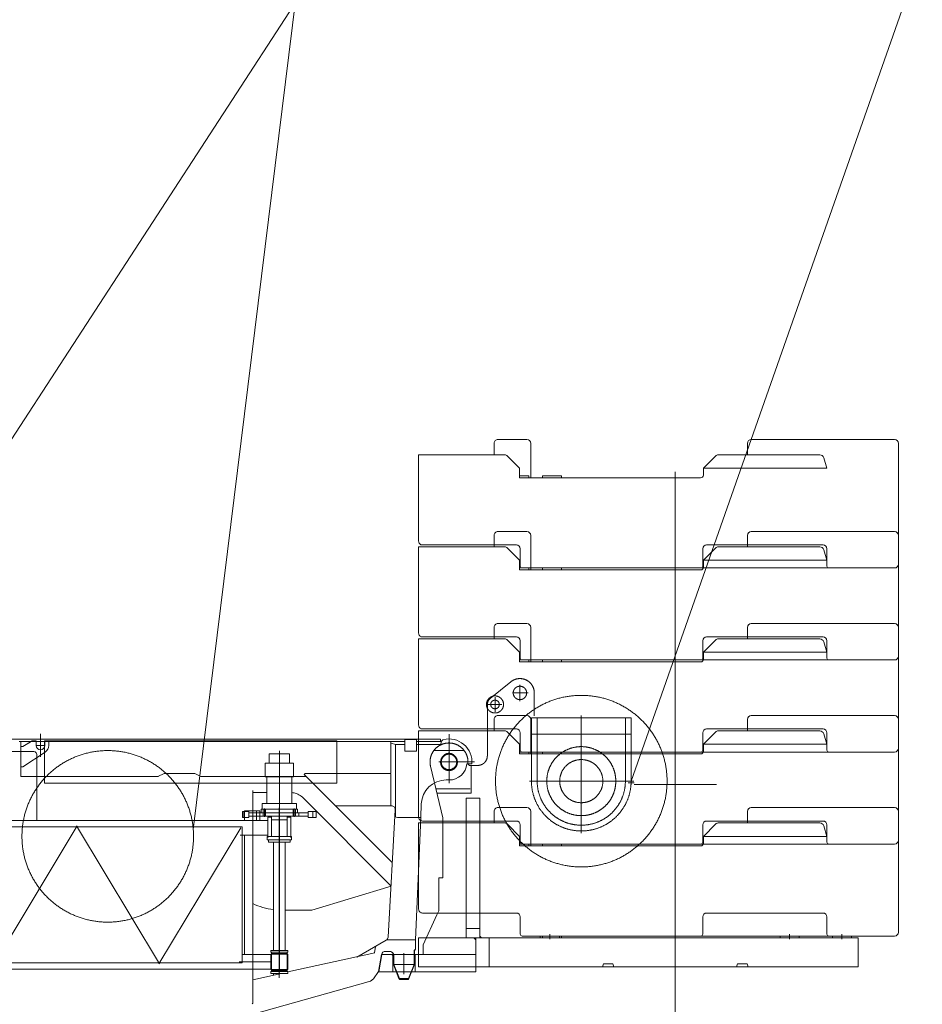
# Model space of a CAD drawing. Extents: x 8365 to 131642, y 1960 to 79602.
# Tile 39 of 121: x 33511 to 38219, y 39662 to 44798. Entities that reach past the tile are written whole.
import ezdxf

# ---------------------------------------------------------------- set-up
doc = ezdxf.new("R2010")
doc.units = 0
doc.header["$LTSCALE"] = 100
doc.header["$MEASUREMENT"] = 0
doc.linetypes.add('CENTER', pattern=[50.5, 30, -9, 2.5, -9])
for name, color, linetype in [('11', 7, 'Continuous'), ('12', 136, 'Continuous'), ('129', 7, 'Continuous'), ('200', 7, 'Continuous'), ('5', 7, 'Continuous')]:
    doc.layers.add(name, color=color, linetype=linetype)

# ---------------------------------------------------------------- blocks, each defined once
blk = doc.blocks.new('*G191')
at = {"layer": '129', "color": 7, "linetype": 'Continuous', "lineweight": 9}
blk.add_line((33619.5, 40952.7), (33619.5, 41072.7), dxfattribs=at)
blk = doc.blocks.new('*G190')
at = {"layer": '11', "color": 7, "linetype": 'Continuous', "lineweight": 9}
for p, q in [((33516.5, 41045.1), (33251, 41045.1)), ((35706.5, 41045.1), (33516.5, 41045.1)), ((35520, 41041), (35520, 40985)), ((35577, 41044), (35523, 41044)), ((35580, 40985), (35580, 41041)), ((35706.5, 41033.1), (35706.5, 41045.1)), ((35718, 41041.1), (35711.5, 41034.6)), ((35718, 41041.1), (35711.5, 41034.6)), ((33508.5, 41033.1), (35520, 41033.1)), ((33516.5, 40851.1), (33516.5, 41033.1)), ((33516.5, 41033.1), (35446.7, 41033.1)), ((35436.7, 41033.1), (33516.5, 41033.1)), ((33516.5, 41033.1), (33516.5, 41025.1)), ((33516.5, 41025.1), (33516.5, 40851.1)), ((33516.5, 41001.2), (33516.5, 41006.2)), ((33516.5, 41006.2), (33526.5, 41006.2)), ((33516.5, 40901.2), (33516.5, 41001.2)), ((33526.5, 41006.2), (33576.5, 41035.7)), ((33556, 41023.6), (33576.5, 41035.7)), ((33576.5, 41035.7), (33597, 41035.7)), ((33576.5, 41035.7), (33597, 41035.7)), ((33597, 41035.7), (33597, 41023.6)), ((33597, 41035.7), (33597, 41023.6)), ((33597, 41023.6), (33597, 41012.7)), ((33597, 41012.7), (33619.5, 41012.7)), ((33619.5, 41012.7), (33642, 41012.7)), ((33640, 41037.1), (33640, 40815.1)), ((35165.1, 41037.1), (33640, 41037.1)), ((33642, 41023.6), (33642, 41035.7)), ((33642, 41035.7), (33662.5, 41035.7)), ((33642, 41023.6), (33642, 41035.7)), ((33642, 41035.7), (33662.5, 41035.7)), ((33642, 41012.7), (33642, 41023.6)), ((33662.5, 41035.7), (33662.5, 41012.7)), ((33662.5, 41035.7), (33662.5, 41023.6)), ((33727.1, 41033.1), (33692.9, 41033.1)), ((34607, 41033.1), (34572.8, 41033.1)), ((35126, 41033.1), (35196, 41033.1)), ((35165.1, 40815.1), (35165.1, 41037.1)), ((35520, 41033.1), (35438.7, 41033.1)), ((35446.7, 41033.1), (35446.7, 40870.1)), ((35520, 41033.1), (35448.7, 41033.1)), ((35470.6, 41018), (35448.7, 41024.7)), ((35470.6, 40639), (35470.6, 41018)), ((35470.6, 41018), (35520, 41018)), ((35580, 41033.1), (35706.5, 41033.1)), ((35708, 41033.1), (35580, 41033.1)), ((35708, 41033.1), (35580, 41033.1)), ((35580, 41018), (35700, 41018)), ((35580, 41001.7), (35580.5, 41001.7)), ((35710, 41028), (35710, 41033.1)), ((33584.7, 40980.1), (33120.6, 40980.1)), ((33642.9, 40976.6), (33526.5, 40901.2)), ((33554.7, 40980.1), (33569.7, 40980.1)), ((33569.7, 40980.1), (33584.7, 40980.1)), ((33599.7, 40621.2), (33599.7, 40965.1)), ((33640, 40977.1), (33644, 40977.1)), ((34865.1, 40968.1), (34812.6, 40968.1)), ((34812.6, 40968.1), (34812.6, 40920.1)), ((34917.6, 40968.1), (34865.1, 40968.1)), ((34917.6, 40920.1), (34917.6, 40968.1)), ((35523, 40982), (35577, 40982)), ((33526.5, 40901.2), (33516.5, 40901.2)), ((34791.6, 40848.1), (34791.6, 40920.1)), ((34791.6, 40920.1), (34938.6, 40920.1)), ((34812.6, 40920.1), (34917.6, 40920.1)), ((34938.6, 40920.1), (34938.6, 40848.1)), ((35843.5, 40916.1), (35869.6, 40916.1)), ((35843.5, 40916.1), (35869.6, 40916.1)), ((34234.9, 40851.1), (33516.5, 40851.1)), ((34265, 40865.6), (34231.6, 40851.1)), ((34425, 40865.6), (34265, 40865.6)), ((34456.4, 40851.1), (34425, 40865.6)), ((35005.2, 40851.1), (34456.4, 40851.1)), ((34938.6, 40848.1), (34791.6, 40848.1)), ((34800.1, 40710.1), (34800.1, 40848.1)), ((34800.1, 40848.1), (34930.1, 40848.1)), ((34930.1, 40848.1), (34930.1, 40710.1)), ((34995.4, 40860.9), (34999.6, 40865.1)), ((35454, 40402.3), (34995.4, 40860.9)), ((34999.6, 40865.1), (35446.7, 40865.1)), ((35446.7, 40865.1), (35446.7, 40851.1)), ((35446.7, 40851.1), (35446.7, 40697.9)), ((35470.6, 40639), (35470.6, 40880.3)), ((33640, 40815.1), (35165.1, 40815.1)), ((35735.5, 40832.1), (35750, 40832.1)), ((35735.5, 40832.1), (35750, 40832.1)), ((34726.2, 39667.6), (34726.2, 40776.6)), ((34726.2, 40766.5), (34800.1, 40766.5)), ((34990.7, 40737.2), (35447.2, 40280.7)), ((34776.1, 40679.1), (34776.1, 40710.1)), ((34776.1, 40710.1), (34954.1, 40710.1)), ((34930.1, 40710.1), (34800.1, 40710.1)), ((34954.1, 40710.1), (34954.1, 40679.1)), ((35158.4, 40697.9), (35449.4, 40697.9)), ((35602.6, 40637.1), (35605.6, 40707.7)), ((35602.6, 40637.1), (35605.6, 40707.7)), ((34672.4, 40637.1), (34672.4, 40667.1)), ((34672.4, 40667.1), (34676.4, 40667.1)), ((34676.4, 40637.1), (34672.4, 40637.1)), ((34706.2, 40667.1), (34676.4, 40667.1)), ((34676.4, 40667.1), (34676.4, 40637.1)), ((34676.4, 40637.1), (34706.2, 40637.1)), ((34683, 40621.2), (34683, 40671.2)), ((34683, 40671.2), (34762.5, 40671.2)), ((34706.2, 40637.1), (34706.2, 40667.1)), ((34706.2, 40661.1), (35015.3, 40661.1)), ((35015.3, 40643.1), (34706.2, 40643.1)), ((34746.7, 40621.1), (34746.7, 40671.2)), ((34762.5, 40671.2), (34762.5, 40621.2)), ((34763, 40661.1), (34763, 40643.1)), ((34967, 40661.1), (34763, 40661.1)), ((34763, 40643.1), (34967, 40643.1)), ((34960, 40679.1), (34770, 40679.1)), ((34770, 40679.1), (34770, 40661.1)), ((34770, 40661.1), (34960, 40661.1)), ((34865.1, 40679.1), (34776.1, 40679.1)), ((34781.5, 40661.1), (34781.5, 40679.1)), ((34781.5, 40643.1), (34781.5, 40661.1)), ((34782.6, 40661.1), (34792.5, 40661.1)), ((34793.5, 40661.1), (34793.5, 40679.1)), ((34793.5, 40643.1), (34793.5, 40661.1)), ((34805.1, 40538.1), (34805.1, 40638.1)), ((34805.1, 40638.1), (34824.1, 40638.1)), ((34823.8, 40637.2), (34823.8, 40643.1)), ((34823.8, 40643.1), (34830.9, 40643.1)), ((34823.8, 40544.1), (34823.8, 40637.2)), ((34824.1, 40638.1), (34824.1, 40625.1)), ((34954.1, 40679.1), (34865.1, 40679.1)), ((34906.3, 40643.1), (34899.2, 40643.1)), ((34906, 40625.1), (34906, 40638.1)), ((34906, 40638.1), (34925.1, 40638.1)), ((34906.3, 40637.2), (34906.3, 40643.1)), ((34906.3, 40637.2), (34906.3, 40544.1)), ((34925.1, 40638.1), (34925.1, 40538.1)), ((34936.5, 40679.1), (34936.5, 40661.1)), ((34936.5, 40661.1), (34936.5, 40643.1)), ((34948.5, 40679.1), (34948.5, 40661.1)), ((34948.5, 40661.1), (34948.5, 40643.1)), ((34960, 40661.1), (34960, 40679.1)), ((34967, 40643.1), (34967, 40661.1)), ((35015.3, 40637.1), (35015.3, 40667.1)), ((35015.3, 40667.1), (35040.2, 40667.1)), ((35040.2, 40637.1), (35015.3, 40637.1)), ((35057, 40667.1), (35040.2, 40667.1)), ((35040.2, 40667.1), (35040.2, 40637.1)), ((35040.2, 40637.1), (35057, 40637.1)), ((35057, 40637.1), (35057, 40667.1)), ((35469.4, 40676.7), (35432.2, 40012.2)), ((35481.7, 40637.1), (35602.6, 40637.1)), ((35481.7, 40637.1), (35602.6, 40637.1)), ((35574.9, 39997.9), (35602.6, 40637.1)), ((34671.3, 40588.1), (33376.4, 40588.1)), ((33387.2, 40621.2), (33576.3, 40621.2)), ((33576.3, 40621.2), (34661, 40621.2)), ((34661, 40621.2), (34665.7, 40621.2)), ((34805, 40621.2), (34665.7, 40621.2)), ((34671.3, 40588.1), (34671.3, 39878.1)), ((34762.5, 40621.2), (34683, 40621.2)), ((34824.1, 40625.1), (34906, 40625.1)), ((34925.1, 40545.1), (34925.1, 40621.2)), ((34665.7, 40545.1), (34660.9, 40545.1)), ((34665.7, 40545.1), (34805, 40545.1)), ((34671.3, 40545), (34682.6, 40545)), ((34682.6, 40545), (34682.6, 39921.2)), ((34801, 40520.1), (34801, 40533.1)), ((34801, 40533.1), (34806.6, 40533.1)), ((34925.1, 40538.1), (34805.1, 40538.1)), ((34806.6, 40533.1), (34806.6, 40538.1)), ((34806.6, 40538.1), (34823.8, 40538.1)), ((34823.8, 40544.1), (34823.8, 40538.1)), ((34823.8, 40538.1), (34830.9, 40538.1)), ((34823.8, 40538.1), (34906.3, 40538.1)), ((34899.2, 40538.1), (34830.9, 40538.1)), ((34906.3, 40538.1), (34899.2, 40538.1)), ((34906.3, 40544.1), (34906.3, 40538.1)), ((34906.3, 40538.1), (34923.6, 40538.1)), ((34923.6, 40538.1), (34923.6, 40533.1)), ((34923.6, 40533.1), (34929, 40533.1)), ((34929, 40533.1), (34929, 40520.1)), ((34929, 40520.1), (34801, 40520.1)), ((34809, 40520.1), (34809, 40508.1)), ((34921, 40520.1), (34809, 40520.1)), ((34809, 40508.1), (34921, 40508.1)), ((34834.9, 40012.3), (34834.9, 40508.1)), ((34895.2, 40508.1), (34895.2, 39945.5)), ((34921, 40508.1), (34921, 40520.1)), ((35447.8, 40278.8), (35034, 40153.1)), ((35034, 40153.1), (34895.2, 40153.1)), ((34834.9, 39945.5), (34834.9, 40012.3)), ((35422.2, 39996), (35268.6, 39907.5)), ((35366.9, 39964.1), (35360.9, 39930.3)), ((35575.6, 39997.9), (35424.5, 39997.9)), ((35575.6, 39949.1), (35575.6, 39997.9)), ((34682.6, 39921.2), (34671.3, 39921.2)), ((34671.3, 39921.2), (34820.6, 39921.2)), ((34910, 39943.1), (34820, 39943.1)), ((34820, 39943.1), (34820, 39933.1)), ((34820, 39933.1), (34910, 39933.1)), ((34820.6, 39923.1), (34820.6, 39843.1)), ((34909.5, 39923.1), (34820.6, 39923.1)), ((34823.8, 39927.2), (34823.8, 39933.1)), ((34823.8, 39933.1), (34830.9, 39933.1)), ((34823.8, 39839.1), (34823.8, 39927.2)), ((34823.8, 39927.2), (34906.3, 39927.2)), ((34834.9, 39945.5), (34834.9, 39943.1)), ((34834.9, 39943.1), (34837.8, 39943.1)), ((34892.6, 39923.1), (34837.6, 39923.1)), ((34892.3, 39943.1), (34837.8, 39943.1)), ((34895.2, 39943.1), (34892.3, 39943.1)), ((34895.2, 39945.5), (34895.2, 39943.1)), ((34906.3, 39933.1), (34899.2, 39933.1)), ((34906.3, 39927.2), (34906.3, 39933.1)), ((34906.3, 39927.2), (34906.3, 39839.1)), ((34909.5, 39843.1), (34909.5, 39923.1)), ((34909.5, 39921.2), (34909.5, 39845.1)), ((34910, 39933.1), (34910, 39943.1)), ((35363, 39930.8), (34910, 39830.5)), ((35383, 39833.1), (35398.6, 39921.4)), ((35418.3, 39937.9), (35440, 39937.9)), ((35460, 39917.9), (35460, 39869.1)), ((35462, 39917.9), (35462, 39869.5)), ((35567.9, 39869.1), (35567.9, 39939.9)), ((35570, 39869.1), (35570, 39939.1)), ((34671.3, 39878.1), (33376.4, 39878.1)), ((35460, 39869.1), (35489, 39795.9)), ((35462, 39869.5), (35491.2, 39795.9)), ((35462.2, 39869.1), (35567.9, 39869.1)), ((35538.9, 39795.9), (35567.9, 39869.1)), ((35541, 39795.9), (35570, 39869.1)), ((35568, 39869.5), (35570, 39869.1)), ((33601, 39845.1), (33386.3, 39845.1)), ((33780.8, 39845.1), (33601, 39845.1)), ((34661.7, 39845.1), (33780.8, 39845.1)), ((34665.7, 39845.1), (34660.9, 39845.1)), ((34820.6, 39845.1), (34665.7, 39845.1)), ((34876.7, 39823.1), (34726.2, 39789.8)), ((34820, 39823.1), (34820, 39833.1)), ((34820, 39833.1), (34910, 39833.1)), ((34910, 39823.1), (34820, 39823.1)), ((34820.6, 39843.1), (34909.5, 39843.1)), ((34823.8, 39839.1), (34906.3, 39839.1)), ((34823.8, 39839.1), (34823.8, 39833.1)), ((34823.8, 39833.1), (34830.9, 39833.1)), ((34899.2, 39833.1), (34830.9, 39833.1)), ((34834.9, 39813.9), (34834.9, 39823.1)), ((34892.6, 39843.1), (34837.6, 39843.1)), ((34906.3, 39833.1), (34899.2, 39833.1)), ((34906.3, 39839.1), (34906.3, 39833.1)), ((34910, 39833.1), (34910, 39823.1)), ((35356.9, 39795.4), (35383, 39833.1)), ((33060, 39142.1), (35340.2, 39783.2)), ((35326.7, 39779.4), (35340.2, 39783.2)), ((35356.9, 39795.4), (35340.2, 39783.2)), ((35491.2, 39795.9), (35489, 39795.9)), ((35489, 39795.9), (35492.7, 39791.9)), ((35489, 39795.9), (35492.7, 39791.9)), ((35491.2, 39795.9), (35538.9, 39795.9)), ((35492.7, 39791.9), (35491.2, 39795.9)), ((35492.7, 39791.9), (35537.3, 39791.9)), ((35537.3, 39791.9), (35538.9, 39795.9)), ((35541, 39795.9), (35537.3, 39791.9)), ((35537.3, 39791.9), (35541, 39795.9)), ((35538.9, 39795.9), (35541, 39795.9)), ((34726.2, 39667.6), (34723.2, 39663.8)), ((34723.2, 39663.8), (34726.2, 39667.6))]:
    blk.add_line(p, q, dxfattribs=at)
at = {"layer": '11', "color": 7, "linetype": 'CENTER', "lineweight": 9}
for p, q in [((35750, 41071.3), (35750, 40816)), ((35750, 40995.1), (35750, 40985.1)), ((34865.1, 40550.2), (34865.1, 40983.5)), ((35697.6, 40926.1), (35882.9, 40926.1)), ((34787.5, 40639.7), (34787.5, 40683)), ((34865, 40496.4), (34865, 40687.3)), ((34942.5, 40640.1), (34942.5, 40684)), ((34865, 40661.1), (34865, 40679.1)), ((34865, 40510.4), (34865, 40674.3)), ((34865.1, 40560.5), (34865.1, 40667.6)), ((34865.1, 40533.3), (34865.1, 40645.4)), ((34865.1, 40638.7), (34865.1, 39830.1)), ((34865.1, 39830.1), (34865.1, 40638.7)), ((33384.1, 39883.1), (33810.6, 40593.1)), ((34240.2, 39873.1), (33807.5, 40593.1)), ((34663.6, 40583.1), (34237.1, 39873.1)), ((34801, 40533.1), (34801, 40538.1)), ((34801, 40538.1), (34929, 40538.1)), ((34929, 40538.1), (34929, 40533.1)), ((34865, 40520.1), (34865, 39943.1)), ((34865, 39809.3), (34865, 39965.3)), ((34865, 39800.4), (34865, 39964.3)), ((34656, 39883.1), (34820.6, 39883.1))]:
    blk.add_line(p, q, dxfattribs=at)
at = {"layer": '11', "color": 7, "linetype": 'Continuous', "lineweight": 9}
for points in [[(34930.1, 40766), (34936, 40765.8), (34942.1, 40764.9), (34948.3, 40763.5), (34954.6, 40761.4), (34960.9, 40758.7), (34967.2, 40755.4), (34973.3, 40751.6), (34979.4, 40747.2), (34985.2, 40742.4), (34990.7, 40737.2)], [(35440, 39937.9), (35443.2, 39937.8), (35446.3, 39937.3), (35449.4, 39936.2), (35452.2, 39934.7), (35454.9, 39932.7), (35457.2, 39930.3), (35459.1, 39927.6), (35460.6, 39924.6), (35461.6, 39921.3), (35462, 39917.9)], [(35567.9, 39939.9), (35568.1, 39941.2), (35568.5, 39942.5), (35569.1, 39943.7), (35569.8, 39944.9), (35570.5, 39945.9), (35571.4, 39946.8), (35572.4, 39947.6), (35573.4, 39948.2), (35574.5, 39948.7), (35575.6, 39949.1)]]:
    blk.add_lwpolyline(points, dxfattribs=at)
blk.add_circle((35750, 40926.1), 40, dxfattribs=at)
for centre, radius, start, end in [((35523, 41041), 3, 90, 180), ((35577, 41041), 3, 0, 89.9417), ((35721.5, 41037.5), 4.98, 104.3324, 135.0974), ((35721.5, 41037.5), 4.98, 104.3324, 135.0974), ((35750, 40926.1), 120, -4.7823, 104.3585), ((35750, 40926.1), 120, -4.7823, 104.3585), ((33619.5, 41012.7), 22.5, 180, 0), ((33619.5, 41012.7), 43, -57.0602, -0.0014), ((35700, 41028), 10, -90, 0), ((35708, 41038.1), 5, -90, -45), ((35708, 41038.1), 5, -90, -45), ((33584.7, 40965.1), 15, 36.8699, 90), ((33584.7, 40965.1), 15, 0.0009, 36.8568), ((35523, 40985), 3, 180, -89.7665), ((35577, 40985), 3, -90, -0.1165), ((35750, 40926.1), 94, -90.0002, -6.1071), ((35750, 40926.1), 94, -90.0002, -6.1071), ((35735.5, 40702.1), 130, 90.0001, 177.518), ((35735.5, 40702.1), 130, 89.9999, 177.5184), ((35449.4, 40677.9), 20, -3.2462, 90), ((35481.7, 40670.1), 33, -115.6859, -90), ((34879.8, 40518.1), 365, -114.8836, -97.0662), ((35412.2, 40013.3), 20, -60.0192, -3.2482), ((35418.3, 39917.9), 20, 90.0011, 169.9931), ((35440, 39917.9), 20, -0.0026, 90), ((35580, 39940.1), 10, 116.0775, -174.18)]:
    blk.add_arc(centre, radius, start, end, dxfattribs=at)
at = {"layer": '200', "color": 7, "linetype": 'Continuous', "lineweight": 9}
for p, q in [((33516.5, 41025.6), (33516.5, 41025.1)), ((34683, 40626.6), (34683, 40626.7)), ((34762.5, 40626.6), (34762.5, 40626.7))]:
    blk.add_line(p, q, dxfattribs=at)
at = {"layer": '5', "color": 7, "linetype": 'Continuous', "lineweight": 9}
for p, q in [((34830.8, 40643.1), (34830.8, 40643.1)), ((34899.3, 40538.1), (34899.3, 40538.2)), ((34899.3, 39933.1), (34899.3, 39933.1)), ((34899.3, 39833.1), (34899.3, 39833.2))]:
    blk.add_line(p, q, dxfattribs=at)
at = {"color": 7, "linetype": 'Continuous', "lineweight": 9}
blk.add_blockref('*G191', (0, 0), dxfattribs=at)
blk = doc.blocks.new('*G193')
at = {"layer": '11', "color": 7, "linetype": 'Continuous', "lineweight": 9}
for p, q in [((35985.4, 42528.1), (35985.4, 42588.1)), ((36005.4, 42608.1), (36145.1, 42608.1)), ((36145.1, 42608.1), (36156.2, 42608.1)), ((36176.2, 42588.1), (36176.2, 42408.1)), ((37306.8, 42528.1), (37306.8, 42588.1)), ((37326.8, 42608.1), (38058.1, 42608.1)), ((38058.1, 42608.1), (38074.3, 42608.1)), ((38094.3, 42588.1), (38094.3, 42408.1)), ((38094.3, 42588.1), (38094.3, 42388.1)), ((35591.4, 42078.1), (35591.4, 42528.1)), ((35591.4, 42528.1), (35638.3, 42528.1)), ((35638.3, 42528.1), (36040.5, 42528.1)), ((36054.7, 42522.2), (36118.3, 42458.1)), ((37077.2, 42458.1), (37140.2, 42522.1)), ((37154.5, 42528.1), (37685.1, 42528.1)), ((37704.3, 42513.5), (37719.9, 42458.1)), ((36118.3, 42458.1), (36118.3, 42408.1)), ((37077.2, 42458.1), (37719.9, 42458.1)), ((37077.2, 42423.1), (37077.2, 42458.1)), ((36167, 42418.1), (36118.3, 42418.1)), ((36118.3, 42408.1), (36184.8, 42408.1)), ((36167, 42408.1), (36167, 42418.1)), ((36184.8, 42408.1), (37062.2, 42408.1)), ((36237.4, 42408.1), (36237.4, 42418.1)), ((36237.4, 42418.1), (36337.4, 42418.1)), ((36337.4, 42418.1), (36337.4, 42408.1)), ((38094.3, 42388.1), (38094.3, 41958.1)), ((38094.3, 42108.1), (38094.3, 41954.3)), ((38094.3, 42108.1), (38094.3, 41957.8)), ((36101.8, 42058.1), (35611.4, 42058.1)), ((36121.8, 41948.1), (36121.8, 42038.1)), ((37073.7, 42038.1), (37073.7, 41948.1)), ((37701.1, 42058.1), (37093.7, 42058.1)), ((37721.1, 41948.1), (37721.1, 42038.1)), ((37063.7, 41938.1), (36131.8, 41938.1)), ((36237.4, 41928.1), (36237.4, 41938.1)), ((36237.4, 41938.1), (36337.4, 41938.1)), ((36237.4, 41928.1), (36337.4, 41928.1)), ((36337.4, 41938.1), (36337.4, 41928.1)), ((37063.7, 41938.1), (37731.1, 41938.1)), ((38074.3, 41938.1), (37731.1, 41938.1))]:
    blk.add_line(p, q, dxfattribs=at)
at = {"layer": '11', "color": 7, "linetype": 'CENTER', "lineweight": 9}
for p, q in [((36930, 42439.9), (36930, 41902.3)), ((36930, 41959.9), (36930, 41422.3))]:
    blk.add_line(p, q, dxfattribs=at)
at = {"layer": '11', "color": 7, "linetype": 'Continuous', "lineweight": 9}
blk.add_lwpolyline([(38094.3, 42408.1), (38094.3, 42388.1)], dxfattribs=at)
for centre, radius, start, end in [((36005.4, 42588.1), 20, 90, -179.9738), ((36156.2, 42588.1), 20, 0, 90), ((37326.8, 42588.1), 20, 90, 179.9738), ((38074.3, 42588.1), 20, 0, 89.9825), ((38074.3, 42588.1), 20, 0, 79.2111), ((36040.5, 42508.1), 20, 44.7971, 90.0011), ((37154.5, 42508.1), 20, 90, 135.495), ((37685.1, 42508.1), 20, 15.7322, 89.9655), ((37062.2, 42423.1), 15, -90, 0.0233), ((35611.4, 42078.1), 20, 180, -89.9825), ((36101.8, 42038.1), 20, 0, 89.965), ((37093.7, 42038.1), 20, 90, 179.9825), ((37701.1, 42038.1), 20, 0, 89.9913), ((36131.8, 41948.1), 10, 180, -89.9475), ((37063.7, 41948.1), 10, -90, -0.0175), ((37731.1, 41948.1), 10, 180, -89.9475), ((38074.3, 41958.1), 20, -90, 0)]:
    blk.add_arc(centre, radius, start, end, dxfattribs=at)
blk = doc.blocks.new('*G194')
at = {"layer": '11', "color": 7, "linetype": 'Continuous', "lineweight": 9}
for p, q in [((36005.4, 42128.1), (36145.1, 42128.1)), ((36145.1, 42128.1), (36156.2, 42128.1)), ((37326.8, 42128.1), (38058.1, 42128.1)), ((38058.1, 42128.1), (38074.3, 42128.1)), ((35985.4, 42048.1), (35985.4, 42108.1)), ((36176.2, 42108.1), (36176.2, 41928.1)), ((37306.8, 42048.1), (37306.8, 42108.1)), ((38094.3, 42108.1), (38094.3, 41928.1)), ((38094.3, 42108.1), (38094.3, 41908.1)), ((35591.4, 41598.1), (35591.4, 42048.1)), ((35591.4, 42048.1), (35638.3, 42048.1)), ((35638.3, 42048.1), (36040.5, 42048.1)), ((36054.7, 42042.2), (36118.3, 41978.1)), ((37077.2, 41978.1), (37140.2, 42042.1)), ((37154.5, 42048.1), (37685.1, 42048.1)), ((37704.3, 42033.5), (37719.9, 41978.1)), ((36118.3, 41978.1), (36118.3, 41928.1)), ((37077.2, 41978.1), (37719.9, 41978.1)), ((37077.2, 41943.1), (37077.2, 41978.1)), ((36167, 41938.1), (36118.3, 41938.1)), ((36118.3, 41928.1), (36184.8, 41928.1)), ((36167, 41928.1), (36167, 41938.1)), ((36184.8, 41928.1), (37062.2, 41928.1)), ((36237.4, 41928.1), (36237.4, 41938.1)), ((36237.4, 41938.1), (36337.4, 41938.1)), ((36337.4, 41938.1), (36337.4, 41928.1)), ((38094.3, 41908.1), (38094.3, 41478.1)), ((38094.3, 41628.1), (38094.3, 41474.3)), ((38094.3, 41628.1), (38094.3, 41477.8)), ((36101.8, 41578.1), (35611.4, 41578.1)), ((36121.8, 41468.1), (36121.8, 41558.1)), ((37073.7, 41558.1), (37073.7, 41468.1)), ((37701.1, 41578.1), (37093.7, 41578.1)), ((37721.1, 41468.1), (37721.1, 41558.1)), ((37063.7, 41458.1), (36131.8, 41458.1)), ((36237.4, 41448.1), (36237.4, 41458.1)), ((36237.4, 41458.1), (36337.4, 41458.1)), ((36337.4, 41458.1), (36337.4, 41448.1)), ((37063.7, 41458.1), (37731.1, 41458.1)), ((38074.3, 41458.1), (37731.1, 41458.1)), ((36237.4, 41448.1), (36337.4, 41448.1))]:
    blk.add_line(p, q, dxfattribs=at)
at = {"layer": '11', "color": 7, "linetype": 'CENTER', "lineweight": 9}
for p, q in [((36930, 41959.9), (36930, 41422.3)), ((36930, 41479.9), (36930, 40942.3))]:
    blk.add_line(p, q, dxfattribs=at)
at = {"layer": '11', "color": 7, "linetype": 'Continuous', "lineweight": 9}
blk.add_lwpolyline([(38094.3, 41928.1), (38094.3, 41908.1)], dxfattribs=at)
for centre, radius, start, end in [((36005.4, 42108.1), 20, 90, -179.9738), ((36156.2, 42108.1), 20, 0, 90), ((37326.8, 42108.1), 20, 90, 179.9738), ((38074.3, 42108.1), 20, 0, 89.9825), ((38074.3, 42108.1), 20, 0, 79.2111), ((36040.5, 42028.1), 20, 44.7971, 90.0011), ((37154.5, 42028.1), 20, 90, 135.495), ((37685.1, 42028.1), 20, 15.7322, 89.9655), ((37062.2, 41943.1), 15, -90, 0.0233), ((35611.4, 41598.1), 20, 180, -89.9825), ((36101.8, 41558.1), 20, 0, 89.965), ((37093.7, 41558.1), 20, 90, 179.9825), ((37701.1, 41558.1), 20, 0, 89.9913), ((36131.8, 41468.1), 10, 180, -89.9475), ((37063.7, 41468.1), 10, -90, -0.0175), ((37731.1, 41468.1), 10, 180, -89.9475), ((38074.3, 41478.1), 20, -90, 0)]:
    blk.add_arc(centre, radius, start, end, dxfattribs=at)
blk = doc.blocks.new('*G195')
at = {"layer": '11', "color": 7, "linetype": 'Continuous', "lineweight": 9}
for p, q in [((35985.4, 41568.1), (35985.4, 41628.1)), ((36005.4, 41648.1), (36145.1, 41648.1)), ((36145.1, 41648.1), (36156.2, 41648.1)), ((36176.2, 41628.1), (36176.2, 41448.1)), ((37306.8, 41568.1), (37306.8, 41628.1)), ((37326.8, 41648.1), (38058.1, 41648.1)), ((38058.1, 41648.1), (38074.3, 41648.1)), ((38094.3, 41628.1), (38094.3, 41448.1)), ((38094.3, 41628.1), (38094.3, 41428.1)), ((35591.4, 41118.1), (35591.4, 41568.1)), ((35591.4, 41568.1), (35638.3, 41568.1)), ((35638.3, 41568.1), (36040.5, 41568.1)), ((36054.7, 41562.2), (36118.3, 41498.1)), ((37077.2, 41498.1), (37140.2, 41562.1)), ((37154.5, 41568.1), (37685.1, 41568.1)), ((37704.3, 41553.5), (37719.9, 41498.1)), ((36118.3, 41498.1), (36118.3, 41448.1)), ((36167, 41458.1), (36118.3, 41458.1)), ((36167, 41448.1), (36167, 41458.1)), ((36237.4, 41448.1), (36237.4, 41458.1)), ((36237.4, 41458.1), (36337.4, 41458.1)), ((36337.4, 41458.1), (36337.4, 41448.1)), ((37077.2, 41498.1), (37719.9, 41498.1)), ((37077.2, 41463.1), (37077.2, 41498.1)), ((36118.3, 41448.1), (36184.8, 41448.1)), ((36184.8, 41448.1), (37062.2, 41448.1)), ((38094.3, 41428.1), (38094.3, 40998.1)), ((38094.3, 41148.1), (38094.3, 40994.3)), ((38094.3, 41148.1), (38094.3, 40997.8)), ((36101.8, 41098.1), (35611.4, 41098.1)), ((37701.1, 41098.1), (37093.7, 41098.1)), ((36121.8, 40988.1), (36121.8, 41078.1)), ((37073.7, 41078.1), (37073.7, 40988.1)), ((37721.1, 40988.1), (37721.1, 41078.1)), ((37063.7, 40978.1), (36131.8, 40978.1)), ((36237.4, 40968.1), (36237.4, 40978.1)), ((36237.4, 40978.1), (36337.4, 40978.1)), ((36237.4, 40968.1), (36337.4, 40968.1)), ((36337.4, 40978.1), (36337.4, 40968.1)), ((37063.7, 40978.1), (37731.1, 40978.1)), ((38074.3, 40978.1), (37731.1, 40978.1))]:
    blk.add_line(p, q, dxfattribs=at)
at = {"layer": '11', "color": 7, "linetype": 'CENTER', "lineweight": 9}
for p, q in [((36930, 41479.9), (36930, 40942.3)), ((36930, 40999.9), (36930, 40462.3))]:
    blk.add_line(p, q, dxfattribs=at)
at = {"layer": '11', "color": 7, "linetype": 'Continuous', "lineweight": 9}
blk.add_lwpolyline([(38094.3, 41448.1), (38094.3, 41428.1)], dxfattribs=at)
for centre, radius, start, end in [((36005.4, 41628.1), 20, 90, -179.9738), ((36156.2, 41628.1), 20, 0, 90), ((37326.8, 41628.1), 20, 90, 179.9738), ((38074.3, 41628.1), 20, 0, 89.9825), ((38074.3, 41628.1), 20, 0, 79.2111), ((36040.5, 41548.1), 20, 44.7971, 90.0011), ((37154.5, 41548.1), 20, 90, 135.495), ((37685.1, 41548.1), 20, 15.7322, 89.9655), ((37062.2, 41463.1), 15, -90, 0.0233), ((35611.4, 41118.1), 20, 180, -89.9825), ((36101.8, 41078.1), 20, 0, 89.965), ((37093.7, 41078.1), 20, 90, 179.9825), ((37701.1, 41078.1), 20, 0, 89.9913), ((38074.3, 40998.1), 20, -90, 0), ((36131.8, 40988.1), 10, 180, -89.9475), ((37063.7, 40988.1), 10, -90, -0.0175), ((37731.1, 40988.1), 10, 180, -89.9475)]:
    blk.add_arc(centre, radius, start, end, dxfattribs=at)
blk = doc.blocks.new('*G196')
at = {"layer": '11', "color": 7, "linetype": 'Continuous', "lineweight": 9}
for p, q in [((36005.4, 40688.1), (36145.1, 40688.1)), ((36145.1, 40688.1), (36156.2, 40688.1)), ((37326.8, 40688.1), (38058.1, 40688.1)), ((38058.1, 40688.1), (38074.3, 40688.1)), ((35985.4, 40608.1), (35985.4, 40668.1)), ((36176.2, 40668.1), (36176.2, 40488.1)), ((37306.8, 40608.1), (37306.8, 40668.1)), ((38094.3, 40668.1), (38094.3, 40488.1)), ((38094.3, 40668.1), (38094.3, 40468.1)), ((35591.4, 40158.1), (35591.4, 40608.1)), ((35591.4, 40608.1), (35638.3, 40608.1)), ((35638.3, 40608.1), (36040.5, 40608.1)), ((36054.7, 40602.2), (36118.3, 40538.1)), ((37077.2, 40538.1), (37140.2, 40602.1)), ((37154.5, 40608.1), (37685.1, 40608.1)), ((37704.3, 40593.5), (37719.9, 40538.1)), ((36118.3, 40538.1), (36118.3, 40488.1)), ((37077.2, 40538.1), (37719.9, 40538.1)), ((37077.2, 40503.1), (37077.2, 40538.1)), ((36167, 40498.1), (36118.3, 40498.1)), ((36118.3, 40488.1), (36184.8, 40488.1)), ((36167, 40488.1), (36167, 40498.1)), ((36184.8, 40488.1), (37062.2, 40488.1)), ((36237.4, 40488.1), (36237.4, 40498.1)), ((36237.4, 40498.1), (36337.4, 40498.1)), ((36337.4, 40498.1), (36337.4, 40488.1)), ((38094.3, 40468.1), (38094.3, 40038.1)), ((38094.3, 40188.1), (38094.3, 40034.3)), ((38094.3, 40188.1), (38094.3, 40037.8)), ((36101.8, 40138.1), (35611.4, 40138.1)), ((36121.8, 40028.1), (36121.8, 40118.1)), ((37073.7, 40118.1), (37073.7, 40028.1)), ((37701.1, 40138.1), (37093.7, 40138.1)), ((37721.1, 40028.1), (37721.1, 40118.1)), ((37063.7, 40018.1), (36131.8, 40018.1)), ((36237.4, 40008.1), (36237.4, 40018.1)), ((36237.4, 40018.1), (36337.4, 40018.1)), ((36337.4, 40018.1), (36337.4, 40008.1)), ((37063.7, 40018.1), (37731.1, 40018.1)), ((38074.3, 40018.1), (37731.1, 40018.1)), ((36237.4, 40008.1), (36337.4, 40008.1))]:
    blk.add_line(p, q, dxfattribs=at)
at = {"layer": '11', "color": 7, "linetype": 'CENTER', "lineweight": 9}
for p, q in [((36930, 40519.9), (36930, 39982.3)), ((36930, 40039.9), (36930, 39502.3))]:
    blk.add_line(p, q, dxfattribs=at)
at = {"layer": '11', "color": 7, "linetype": 'Continuous', "lineweight": 9}
blk.add_lwpolyline([(38094.3, 40488.1), (38094.3, 40468.1)], dxfattribs=at)
for centre, radius, start, end in [((36005.4, 40668.1), 20, 90, -179.9738), ((36156.2, 40668.1), 20, 0, 90), ((37326.8, 40668.1), 20, 90, 179.9738), ((38074.3, 40668.1), 20, 0, 89.9825), ((38074.3, 40668.1), 20, 0, 79.2111), ((36040.5, 40588.1), 20, 44.7971, 90.0011), ((37154.5, 40588.1), 20, 90, 135.495), ((37685.1, 40588.1), 20, 15.7322, 89.9655), ((37062.2, 40503.1), 15, -90, 0.0233), ((35611.4, 40158.1), 20, 180, -89.9825), ((36101.8, 40118.1), 20, 0, 89.965), ((37093.7, 40118.1), 20, 90, 179.9825), ((37701.1, 40118.1), 20, 0, 89.9913), ((36131.8, 40028.1), 10, 180, -89.9475), ((37063.7, 40028.1), 10, -90, -0.0175), ((37731.1, 40028.1), 10, 180, -89.9475), ((38074.3, 40038.1), 20, -90, 0)]:
    blk.add_arc(centre, radius, start, end, dxfattribs=at)
blk = doc.blocks.new('*G197')
at = {"layer": '11', "color": 7, "linetype": 'CENTER', "lineweight": 9}
for p, q in [((36072.9, 41344.5), (35964.9, 41257.2)), ((36072.9, 41344.5), (35964.9, 41257.2)), ((36120, 41328.9), (36120, 41243.1)), ((36120, 41328.9), (36120, 41243.1)), ((35990, 41263.3), (35990, 41187.5)), ((35990, 41263.3), (35990, 41187.5)), ((36080.6, 41286.2), (36163.1, 41286.2)), ((36080.6, 41286.2), (36163.1, 41286.2)), ((36195, 41196.1), (36195, 41286.2)), ((36195, 41166.1), (36195, 41286.1)), ((35950, 41226.1), (35950, 40958.1)), ((35950, 41226.1), (35950, 40958.1)), ((35954.8, 41226.1), (36025.7, 41226.1)), ((36019.5, 41226.1), (35959.7, 41226.1)), ((36180, 41146.1), (36180, 41156.1)), ((36180, 41156.1), (36700, 41156.1)), ((36180, 41146.1), (36180, 41096.1)), ((36210, 41156.1), (36210, 40826.1)), ((36440, 40554.6), (36440, 41167.8)), ((36670, 40826.1), (36670, 41156.1)), ((36700, 41156.1), (36700, 41146.1)), ((36700, 41146.1), (36700, 41096.1)), ((36180, 40826.1), (36180, 41096.1)), ((36700, 41096.1), (36700, 40826.1)), ((35750, 40872), (35750, 41042.4)), ((36180, 41071.1), (36700, 41071.1)), ((35671.3, 40986.1), (35828.8, 40986.1)), ((35653.7, 40903.4), (35717, 40635.1)), ((35717, 40635.1), (35653.7, 40903.4)), ((35653.7, 40903.4), (35717, 40635.1)), ((35800.3, 40926.1), (35696.3, 40926.1)), ((35696.3, 40926.1), (35800.3, 40926.1)), ((35849, 40918.1), (35849, 40926.1)), ((35849, 40926.1), (35849, 40918.1)), ((35849, 40918.1), (35849, 40926.1)), ((35900, 40908.1), (35859, 40908.1)), ((35859, 40908.1), (35900, 40908.1)), ((35900, 40908.1), (35859, 40908.1)), ((35865, 40908.1), (35865, 40763.1)), ((35682, 40785.1), (35860.6, 40785.1)), ((35860.6, 40785.1), (35682, 40785.1)), ((35682, 40785.1), (35860.6, 40785.1)), ((35860.6, 40785.1), (35682, 40785.1)), ((36714.9, 40826.1), (36170.1, 40826.1)), ((36685, 40818.1), (36715, 40818.1)), ((36715, 40808.1), (37145.1, 40808.1)), ((36930, 40828.1), (36930, 40008.1)), ((36930, 40008.1), (36930, 40808.1)), ((35865, 40763.1), (35686.8, 40763.1)), ((35865, 40763.1), (35686.8, 40763.1)), ((35840, 40008.1), (35840, 40738.1)), ((35840, 40738.1), (35910, 40738.1)), ((35910, 40738.1), (35910, 40008.1)), ((36660, 40758), (36660.4, 40758)), ((36930, 40751.5), (36930, 39893.1)), ((35717, 40635.1), (35717, 40322.1)), ((35717, 40635.1), (35717, 40322.1)), ((36930, 40508.1), (36930, 40498)), ((36930, 40417.9), (36930, 40408.1)), ((35717, 40322.1), (35697, 40322.1)), ((35697, 40322.1), (35697, 40149.1)), ((35717, 40322.1), (35697, 40322.1)), ((35697, 40322.1), (35697, 40149.1)), ((35697, 40264.1), (35697, 40280.1)), ((35687.2, 40128), (35615, 39972.1)), ((35697, 40149.1), (35687.2, 40128)), ((35697, 40149.1), (35687.2, 40128)), ((35840, 40058.1), (35910, 40058.1)), ((35919.9, 40008.1), (35910, 40018)), ((35910, 40018), (35910, 40008.1)), ((36226.2, 40008.1), (36226.2, 40018.1)), ((36226.2, 40018.1), (36326.2, 40018.1)), ((36276.2, 40027.8), (36276.2, 40001.4)), ((36326.2, 40018.1), (36326.2, 40008.1)), ((37476.8, 40008.1), (37476.8, 40018.1)), ((37476.8, 40018.1), (37576.8, 40018.1)), ((37526.8, 40027.8), (37526.8, 40001.4)), ((37576.8, 40018.1), (37576.8, 40008.1)), ((37749.5, 40008.1), (37749.5, 40018.1)), ((37749.5, 40018.1), (37849.5, 40018.1)), ((37799.5, 40027.8), (37799.5, 40001.4)), ((37849.5, 40018.1), (37849.5, 40008.1)), ((35600.7, 40008.1), (36076.1, 40008.1)), ((35615, 39972.1), (35615, 39922.1)), ((35910, 40008.1), (35840, 40008.1)), ((35890, 40008.1), (35880.1, 40008.1)), ((35880.1, 40008.1), (35890, 39998.2)), ((35890, 40008.1), (36390, 40008.1)), ((35890, 39922.1), (35890, 40008.1)), ((35890, 40008.1), (36390, 40008.1)), ((35890, 39998.2), (35890, 40008.1)), ((35890, 39858.1), (35890, 40008.1)), ((35890, 39858.1), (35890, 40008.1)), ((35890, 40008.1), (35960, 40008.1)), ((35910, 40008.1), (35919.9, 40008.1)), ((35960, 39858.1), (35960, 40008.1)), ((36152.5, 40008.1), (35972.5, 40008.1)), ((36105.1, 40008.1), (36055.1, 40008.1)), ((36156.3, 40008.1), (36056.3, 40008.1)), ((36326.2, 40008.1), (36226.2, 40008.1)), ((36425.1, 40008.1), (36475.1, 40008.1)), ((36490, 40008.1), (37874.5, 40008.1)), ((36490, 40008.1), (37874.5, 40008.1)), ((36715, 40008.1), (36685, 40008.1)), ((37145.1, 40008.1), (36715, 40008.1)), ((36930, 39858.1), (36930, 40008.1)), ((37104.1, 40008.1), (37662.6, 40008.1)), ((37145.1, 40008.1), (37175.1, 40008.1)), ((37235, 40008.1), (37360, 40008.1)), ((37576.8, 40008.1), (37476.8, 40008.1)), ((37704.5, 40008.1), (37554.5, 40008.1)), ((37777, 40008.1), (37597, 40008.1)), ((37704.5, 40008.1), (37854.5, 40008.1)), ((37849.5, 40008.1), (37749.5, 40008.1)), ((35400.4, 39922.1), (35384.5, 39832.1)), ((35400.4, 39922.1), (35384.5, 39832.1)), ((35590.7, 39922.1), (35400.4, 39922.1)), ((35452, 39922.1), (35400.4, 39922.1)), ((35457, 39917.1), (35452, 39922.1)), ((35455.8, 39922.1), (35574.2, 39922.1)), ((35457, 39832.1), (35457, 39917.1)), ((35515, 39818.3), (35515, 39928.3)), ((35515, 39928.3), (35515, 39818.3)), ((35573, 39832.1), (35573, 39922.1)), ((35573, 39922.1), (35890, 39922.1)), ((35615, 39922.1), (35890, 39922.1)), ((35890, 39922.1), (35890, 39832.1)), ((36550, 39858.1), (36555, 39873.1)), ((36555, 39873.1), (36605.1, 39873.1)), ((36555, 39873.1), (36558.5, 39873.1)), ((36605.1, 39873.1), (36601.5, 39873.1)), ((36605.1, 39873.1), (36610.1, 39858.1)), ((37255, 39873.1), (37250, 39858.1)), ((37305.1, 39873.1), (37255, 39873.1)), ((37255, 39873.1), (37258.5, 39873.1)), ((37305.1, 39873.1), (37301.5, 39873.1)), ((37310.1, 39858.1), (37305.1, 39873.1)), ((35384.5, 39832.1), (35890, 39832.1)), ((35384.5, 39832.1), (35458.5, 39832.1)), ((35890, 39832.1), (35457, 39832.1)), ((35458.5, 39832.1), (35573, 39832.1)), ((35890, 39832.1), (35890, 39858.1)), ((35960, 39858.1), (35890, 39858.1)), ((36620, 39858.1), (36540, 39858.1)), ((36540, 39858.1), (36550, 39858.1)), ((36610.1, 39858.1), (36620, 39858.1)), ((37240, 39858.1), (37320, 39858.1)), ((37250, 39858.1), (37240, 39858.1)), ((37320, 39858.1), (37310.1, 39858.1))]:
    blk.add_line(p, q, dxfattribs=at)
at = {"layer": '11', "color": 7, "linetype": 'Continuous', "lineweight": 9}
for p, q in [((35590.7, 40008.1), (36842.5, 40008.1)), ((35590.7, 39858.1), (35590.7, 40008.1)), ((37025, 40008.1), (37874.5, 40008.1)), ((37874.5, 40008.1), (37884.5, 40008.1)), ((37884.5, 40008.1), (37884.5, 39858.1)), ((35384.5, 39832.1), (35400.4, 39922.1)), ((35400.4, 39922.1), (35590.7, 39922.1)), ((35890, 39832.1), (35384.5, 39832.1)), ((37884.5, 39858.1), (35590.7, 39858.1)), ((35890, 39858.1), (35890, 39832.1))]:
    blk.add_line(p, q, dxfattribs=at)
at = {"layer": '11', "color": 7, "linetype": 'CENTER', "lineweight": 9}
for centre, radius in [((36120, 41286.2), 35), ((36120, 41286.2), 35), ((35990, 41226.1), 44.5), ((35990, 41226.1), 22.5), ((35990, 41226.1), 22.5), ((36440, 40826.1), 447.5), ((36440, 40826.1), 180), ((35750, 40925.1), 43.8), ((35750, 40925.1), 43.8), ((36440, 40826.1), 112.5)]:
    blk.add_circle(centre, radius, dxfattribs=at)
for centre, radius, start, end in [((36120, 41286.2), 75, 0, 128.9503), ((36120, 41286.1), 75, 0, 128.9101), ((35990, 41226.1), 40, 128.9412, 179.9987), ((35990, 41226.1), 40, 128.948, 179.9987), ((35750, 40926.1), 99, 0, -166.7143), ((35750, 40926.1), 99, 0, -166.7143), ((35750, 40926.1), 99, 0, -166.7143), ((35750, 40925.1), 43.8, 141.0521, 38.9459), ((35750, 40925.1), 43.7, 141.0496, 38.9459), ((35750, 40931.1), 40.3, 32.2908, 147.7109), ((35750, 40931.1), 40.3, 32.2908, 147.7086), ((35900, 40958.1), 50, -90, -0.0035), ((35900, 40958.1), 50, -90, 0), ((35900, 40958.1), 50, -90, -0.0035), ((35859, 40918.1), 9.99, 180, -89.965), ((35859, 40918.1), 10, 180, -90.0874), ((35859, 40918.1), 10, 180, -90), ((36440, 40826.1), 260, 180, 0), ((36440, 40826.1), 230, 180, 0)]:
    blk.add_arc(centre, radius, start, end, dxfattribs=at)
blk = doc.blocks.new('*G198')
at = {"layer": '11', "color": 7, "linetype": 'Continuous', "lineweight": 9}
for p, q in [((35985.4, 41088.1), (35985.4, 41148.1)), ((36005.4, 41168.1), (36145.1, 41168.1)), ((36145.1, 41168.1), (36156.2, 41168.1)), ((36176.2, 41148.1), (36176.2, 40968.1)), ((37306.8, 41088.1), (37306.8, 41148.1)), ((37326.8, 41168.1), (38058.1, 41168.1)), ((38058.1, 41168.1), (38074.3, 41168.1)), ((38094.3, 41148.1), (38094.3, 40968.1)), ((38094.3, 41148.1), (38094.3, 40948.1)), ((35591.4, 40638.1), (35591.4, 41088.1)), ((35591.4, 41088.1), (35638.3, 41088.1)), ((35638.3, 41088.1), (36040.5, 41088.1)), ((36054.7, 41082.2), (36118.3, 41018.1)), ((37077.2, 41018.1), (37140.2, 41082.1)), ((37154.5, 41088.1), (37685.1, 41088.1)), ((37704.3, 41073.5), (37719.9, 41018.1)), ((36118.3, 41018.1), (36118.3, 40968.1)), ((37077.2, 41018.1), (37719.9, 41018.1)), ((37077.2, 40983.1), (37077.2, 41018.1)), ((36167, 40978.1), (36118.3, 40978.1)), ((36118.3, 40968.1), (36184.8, 40968.1)), ((36167, 40968.1), (36167, 40978.1)), ((36184.8, 40968.1), (37062.2, 40968.1)), ((36237.4, 40968.1), (36237.4, 40978.1)), ((36237.4, 40978.1), (36337.4, 40978.1)), ((36337.4, 40978.1), (36337.4, 40968.1)), ((38094.3, 40948.1), (38094.3, 40518.1)), ((38094.3, 40668.1), (38094.3, 40514.3)), ((38094.3, 40668.1), (38094.3, 40517.8)), ((36101.8, 40618.1), (35611.4, 40618.1)), ((36121.8, 40508.1), (36121.8, 40598.1)), ((37073.7, 40598.1), (37073.7, 40508.1)), ((37701.1, 40618.1), (37093.7, 40618.1)), ((37721.1, 40508.1), (37721.1, 40598.1)), ((37063.7, 40498.1), (36131.8, 40498.1)), ((36237.4, 40488.1), (36237.4, 40498.1)), ((36237.4, 40498.1), (36337.4, 40498.1)), ((36237.4, 40488.1), (36337.4, 40488.1)), ((36337.4, 40498.1), (36337.4, 40488.1)), ((37063.7, 40498.1), (37731.1, 40498.1)), ((38074.3, 40498.1), (37731.1, 40498.1))]:
    blk.add_line(p, q, dxfattribs=at)
at = {"layer": '11', "color": 7, "linetype": 'CENTER', "lineweight": 9}
for p, q in [((36930, 40999.9), (36930, 40462.3)), ((36930, 40519.9), (36930, 39982.3))]:
    blk.add_line(p, q, dxfattribs=at)
at = {"layer": '11', "color": 7, "linetype": 'Continuous', "lineweight": 9}
blk.add_lwpolyline([(38094.3, 40968.1), (38094.3, 40948.1)], dxfattribs=at)
for centre, radius, start, end in [((36005.4, 41148.1), 20, 90, -179.9738), ((36156.2, 41148.1), 20, 0, 90), ((37326.8, 41148.1), 20, 90, 179.9738), ((38074.3, 41148.1), 20, 0, 89.9825), ((38074.3, 41148.1), 20, 0, 79.2111), ((36040.5, 41068.1), 20, 44.7971, 90.0011), ((37154.5, 41068.1), 20, 90, 135.495), ((37685.1, 41068.1), 20, 15.7322, 89.9655), ((37062.2, 40983.1), 15, -90, 0.0233), ((35611.4, 40638.1), 20, 180, -89.9825), ((36101.8, 40598.1), 20, 0, 89.965), ((37093.7, 40598.1), 20, 90, 179.9825), ((37701.1, 40598.1), 20, 0, 89.9913), ((36131.8, 40508.1), 10, 180, -89.9475), ((37063.7, 40508.1), 10, -90, -0.0175), ((37731.1, 40508.1), 10, 180, -89.9475), ((38074.3, 40518.1), 20, -90, 0)]:
    blk.add_arc(centre, radius, start, end, dxfattribs=at)

msp = doc.modelspace()

# ---------------------------------------------------------------- linework, layer by layer
at = {"layer": '11', "color": 7, "linetype": 'Continuous', "lineweight": 9}
for p, q in [((34416.00848, 40574.61304), (36512.55232, 57543.61767)), ((42376.00673, 56987.27601), (36700.03052, 40826.11145)), ((32870.20416, 41690), (39840.06396, 52417.09962))]:
    msp.add_line(p, q, dxfattribs=at)
at = {"layer": '12', "color": 136, "linetype": 'CENTER', "lineweight": 9}
msp.add_circle((33970, 40538.1071), 447.5, dxfattribs=at)

# ---------------------------------------------------------------- block references
at = {"color": 7, "linetype": 'Continuous', "lineweight": 9}
for name in ['*G193', '*G194', '*G195', '*G197', '*G198', '*G190', '*G196']:
    msp.add_blockref(name, (0, 0), dxfattribs=at)

doc.saveas('drawing.dxf')
